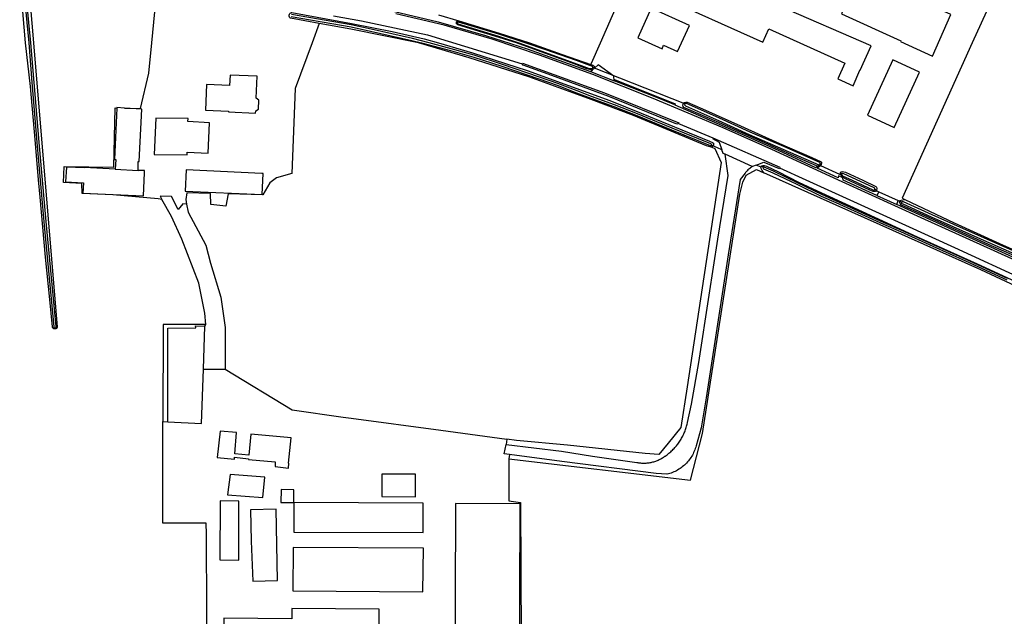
# Model space of a CAD drawing. Header units: metres. Extents: x 174255 to 175175, y 462028 to 462911.
# Tile 192 of 256: x 175047.24 to 175050.32, y 462734.64 to 462736.5. Entities that reach past the tile are written whole.
import ezdxf

# ---------------------------------------------------------------- set-up
doc = ezdxf.new("R2010")
doc.units = ezdxf.units.M
doc.layers.add('N-XX-AL-LIJN_0.20-G', color=7, linetype='Continuous', lineweight=25)

# ---------------------------------------------------------------- blocks, each defined once
blk = doc.blocks.new('Situatie')
at = {"lineweight": -3}
for p, q in [((-7.4357, 22.877), (-7.439, 22.8779)), ((-6.7254, 22.6239), (-7.0131, 22.7373)), ((-7.0083, 22.7352), (-7.0131, 22.7373)), ((-6.7254, 22.6239), (-6.7297, 22.6262)), ((-6.5153, 22.4282), (-6.6003, 22.4669)), ((-8.5046, 22.4204), (-8.4325, 22.4165)), ((-6.4816, 22.4261), (-6.487, 22.4287)), ((-6.2999, 22.4344), (-6.3029, 22.4365)), ((-6.2398, 22.4082), (-6.2348, 22.4054)), ((-6.1325, 22.3577), (-6.1273, 22.3549)), ((-6.1198, 22.3497), (-6.0594, 22.3227)), ((-6.1261, 22.3385), (-6.0645, 22.3102)), ((-6.0548, 22.3211), (-6.0481, 22.3174)), ((-8.6915, 21.922), (-8.6922, 21.925)), ((-8.229, 21.7966), (-8.1605, 21.7964)), ((-7.9463, 21.3797), (-7.9463, 21.3802))]:
    blk.add_line(p, q, dxfattribs=at)
for points in [[(-7.4945, 22.9012), (-7.4317, 22.8828), (-7.305, 22.8448), (-7.2113, 22.8142), (-7.1088, 22.7782), (-7.0192, 22.7466), (-7.0168, 22.7511), (-6.9892, 22.8142), (-6.7909, 23.2682)], [(-5.5279, 22.0606), (-5.7606, 22.1655), (-5.9876, 22.2684), (-6.2342, 22.381), (-6.4544, 22.4814), (-6.6063, 22.5489), (-6.8246, 22.6409), (-7.0136, 22.7151), (-7.18, 22.7759), (-7.3273, 22.8261), (-7.4768, 22.8691), (-7.6282, 22.9049)], [(-7.8226, 22.899), (-7.7354, 22.8829), (-7.5296, 22.8392), (-7.2336, 22.7487), (-7.2323, 22.7509), (-6.9765, 22.658), (-6.7451, 22.5652), (-6.7457, 22.5629), (-6.6386, 22.5178), (-6.4293, 22.4261), (-6.4302, 22.4238), (-6.3481, 22.3871), (-6.1189, 22.2831), (-5.8836, 22.176), (-5.6621, 22.0738)], [(-6.2454, 23.346), (-6.3426, 23.1127), (-5.9568, 22.9465), (-5.9483, 22.9579), (-5.8875, 22.9341), (-5.8187, 23.1008), (-5.7168, 23.0611), (-5.8284, 22.8142), (-6.0475, 22.3295), (-6.0391, 22.3257), (-5.8846, 22.2527), (-5.7436, 22.1882), (-5.525, 22.0908)], [(-6.2261, 22.7504), (-6.248, 22.702), (-6.2005, 22.6805), (-6.179, 22.7292), (-6.1785, 22.729), (-6.1445, 22.805), (-6.432, 22.9299), (-6.425, 22.9455), (-6.7565, 23.0942), (-6.8125, 22.9655), (-6.4825, 22.816), (-6.464, 22.8577), (-6.2261, 22.7504)], [(-6.4088, 22.9822), (-6.2785, 22.9242), (-6.268, 22.9495), (-6.2265, 22.9295), (-6.2368, 22.905), (-6.0513, 22.821), (-6.0528, 22.818), (-5.9528, 22.7732), (-5.895, 22.9032), (-6.353, 23.1084)], [(-8.3219, 23.0764), (-8.3132, 23.071), (-8.3044, 23.0659), (-8.2955, 23.061), (-8.2592, 23.0453), (-8.1697, 23.0164), (-8.0812, 22.9973), (-7.8401, 22.9528), (-7.6323, 22.9121), (-7.4955, 22.8803), (-7.3482, 22.8373), (-7.2179, 22.7954), (-7.0203, 22.7247), (-7.0137, 22.7304)], [(-8.6915, 21.922), (-8.692, 21.9219), (-8.6932, 21.9219), (-8.6943, 21.9221), (-8.6954, 21.9224), (-8.6965, 21.9229), (-8.6974, 21.9235), (-8.6983, 21.9242), (-8.6991, 21.9251), (-8.6997, 21.926), (-8.7002, 21.927), (-8.7004, 21.9277), (-8.7083, 22.014), (-8.7221, 22.1454), (-8.739, 22.3325), (-8.7435, 22.3869), (-8.7543, 22.5129), (-8.7685, 22.6777), (-8.7842, 22.8142), (-8.8024, 23.0232), (-8.4821, 23.0035)], [(-8.7912, 23.0006), (-8.7799, 22.8774), (-8.7737, 22.8142), (-8.7644, 22.6901), (-8.7476, 22.4917), (-8.7262, 22.2449), (-8.6957, 21.9286), (-8.6956, 21.9279), (-8.6954, 21.9272), (-8.6951, 21.9266), (-8.6946, 21.926), (-8.694, 21.9255), (-8.6933, 21.9252), (-8.6926, 21.925), (-8.6922, 21.925), (-8.6918, 21.925), (-8.6911, 21.9252), (-8.6904, 21.9255), (-8.6898, 21.9259), (-8.6893, 21.9265), (-8.6889, 21.9271), (-8.6887, 21.9278), (-8.6886, 21.9286), (-8.6887, 21.9293), (-8.7192, 22.2455), (-8.7406, 22.4923), (-8.7574, 22.6907), (-8.7676, 22.8142), (-8.7739, 22.878), (-8.7852, 23.0007)], [(-8.4793, 22.9837), (-8.775, 22.999), (-8.7595, 22.8142), (-8.6851, 21.927), (-8.6855, 21.926), (-8.6862, 21.9251), (-8.6869, 21.9242), (-8.6878, 21.9235), (-8.6888, 21.9229), (-8.6898, 21.9224), (-8.6909, 21.9221), (-8.6915, 21.922)], [(-8.4754, 22.6106), (-8.425, 22.6099), (-8.3994, 22.7201), (-8.39, 22.8142), (-8.3738, 22.9763), (-8.3763, 23.016), (-8.3777, 23.0193)], [(-7.9611, 22.9005), (-7.9605, 22.9041), (-7.9593, 22.9056), (-7.9584, 22.9064), (-7.9575, 22.9071), (-7.9564, 22.9077), (-7.9553, 22.9082), (-7.9542, 22.9085), (-7.9533, 22.9086), (-7.7667, 22.875), (-7.6396, 22.8498), (-7.6395, 22.8497), (-7.5396, 22.8273), (-7.4948, 22.8142), (-7.3891, 22.7834), (-7.2181, 22.7278), (-6.9597, 22.6345), (-6.8622, 22.5952), (-6.6487, 22.508), (-6.6393, 22.5036), (-6.6363, 22.501), (-6.6365, 22.4965), (-6.6381, 22.4928), (-6.6423, 22.4951)], [(-7.9554, 22.8968), (-7.7678, 22.8641), (-7.7068, 22.8511), (-7.578, 22.8216), (-7.5485, 22.8142), (-7.4573, 22.7901), (-7.3849, 22.7701), (-7.297, 22.7415), (-7.1814, 22.7019), (-7.1245, 22.6819), (-7.0645, 22.6585), (-7.0192, 22.6418), (-6.9472, 22.6154), (-6.8761, 22.5877), (-6.768, 22.5424), (-6.6471, 22.4935), (-6.6465, 22.4931), (-6.6459, 22.4929), (-6.6452, 22.4929), (-6.6445, 22.493), (-6.6438, 22.4932), (-6.6432, 22.4936), (-6.6428, 22.4942), (-6.6424, 22.4948), (-6.6423, 22.4951), (-6.6422, 22.4954), (-6.6422, 22.4961), (-6.6423, 22.4968), (-6.6426, 22.4975), (-6.643, 22.498), (-6.6435, 22.4985), (-6.6442, 22.4988), (-6.6448, 22.499), (-6.7657, 22.548), (-6.8738, 22.5933), (-6.9451, 22.621), (-7.0171, 22.6474), (-7.0624, 22.6641), (-7.1225, 22.6875), (-7.1794, 22.7076), (-7.2951, 22.7471), (-7.3832, 22.7758), (-7.4557, 22.7959), (-7.5237, 22.8142), (-7.5766, 22.8275), (-7.7055, 22.8569), (-7.7678, 22.8702), (-7.9543, 22.9027)], [(-6.7112, 22.8686), (-6.8305, 22.9228), (-6.8724, 22.8304), (-6.797, 22.7961), (-6.7922, 22.8067), (-6.7483, 22.7868), (-6.7112, 22.8686)], [(-6.6417, 22.4888), (-6.6438, 22.4885), (-6.6578, 22.4927), (-6.7562, 22.5337), (-6.8863, 22.5877), (-7.0185, 22.6376), (-7.1559, 22.6876), (-7.2129, 22.7083), (-7.3988, 22.768), (-7.5573, 22.8142), (-7.7688, 22.8571), (-7.8672, 22.8748), (-7.8895, 22.8142), (-7.942, 22.6714), (-7.9523, 22.4066), (-8.0005, 22.3928), (-8.0211, 22.3773), (-8.0434, 22.3396), (-8.1518, 22.3428), (-8.1587, 22.3051), (-8.2052, 22.3103), (-8.2069, 22.3445), (-8.2804, 22.3466), (-8.2842, 22.3258), (-8.2812, 22.3109), (-8.2762, 22.2861), (-8.2212, 22.183), (-8.2071, 22.1265), (-8.1746, 22.0207), (-8.1605, 21.9262), (-8.1605, 21.7964), (-7.9517, 21.6694), (-7.7923, 21.6468), (-7.7678, 21.6435), (-7.4875, 21.6059), (-7.2815, 21.5776)], [(-7.8672, 22.8748), (-7.9565, 22.8909), (-7.9575, 22.8916), (-7.9585, 22.8924), (-7.9593, 22.8933), (-7.96, 22.8943), (-7.9606, 22.8953), (-7.9611, 22.8965), (-7.9615, 22.898), (-7.9611, 22.9005)], [(-7.0083, 22.7352), (-7.0137, 22.7304), (-7.019, 22.7303), (-7.0317, 22.7334), (-7.0712, 22.7487), (-7.2509, 22.8142), (-7.4345, 22.871), (-7.4355, 22.8713), (-7.4363, 22.8718), (-7.4371, 22.8724), (-7.4378, 22.8731), (-7.4383, 22.8739), (-7.4387, 22.8748), (-7.439, 22.8758), (-7.4391, 22.8767), (-7.439, 22.8777), (-7.439, 22.8779)], [(-7.439, 22.8779), (-7.4388, 22.8787), (-7.4385, 22.8796), (-7.4379, 22.8804), (-7.4373, 22.8812), (-7.4365, 22.8818), (-7.4357, 22.8823), (-7.4348, 22.8827), (-7.4338, 22.8829), (-7.4328, 22.883), (-7.4317, 22.8828)], [(-7.0131, 22.7373), (-7.0137, 22.7396), (-7.0163, 22.7413), (-7.0221, 22.7439), (-7.0641, 22.7587), (-7.163, 22.7936), (-7.2242, 22.8142), (-7.3062, 22.8409), (-7.4328, 22.879), (-7.433, 22.879), (-7.4337, 22.8789), (-7.4343, 22.8786), (-7.4349, 22.8782), (-7.4354, 22.8776), (-7.4357, 22.877), (-7.4359, 22.8763), (-7.4359, 22.8756), (-7.4358, 22.8749), (-7.4355, 22.8743), (-7.4351, 22.8737), (-7.4346, 22.8732), (-7.308, 22.8352), (-7.2436, 22.8142), (-7.115, 22.7677), (-7.0408, 22.7407), (-7.0245, 22.7346), (-7.0167, 22.7346), (-7.0138, 22.7349), (-7.0131, 22.7373)], [(-6.7457, 22.5629), (-6.7506, 22.5601), (-6.9634, 22.6465), (-7.1407, 22.7128), (-7.2305, 22.7449), (-7.2336, 22.7487)], [(-5.9931, 22.7224), (-6.0761, 22.7608), (-6.1556, 22.589), (-6.0725, 22.5506), (-5.9931, 22.7224)], [(-7.0203, 22.7247), (-6.9465, 22.6962), (-6.9477, 22.7101), (-6.9969, 22.7452), (-7.008, 22.7354)], [(-7.0192, 22.7466), (-7.0132, 22.7445), (-7.0076, 22.7409), (-7.0075, 22.7376), (-7.008, 22.7354), (-7.0083, 22.7352)], [(-8.0607, 22.71), (-8.1456, 22.7138), (-8.1471, 22.6809), (-8.2189, 22.6841), (-8.2225, 22.6043), (-8.1507, 22.601), (-8.1508, 22.5988), (-8.066, 22.5949), (-8.0657, 22.6018), (-8.0567, 22.6071), (-8.0554, 22.6358), (-8.0638, 22.6419), (-8.0607, 22.71)], [(-6.7576, 22.6204), (-6.8292, 22.6497), (-6.9465, 22.6962), (-6.9452, 22.6998), (-6.7562, 22.6243), (-6.7576, 22.6204)], [(-6.2999, 22.4344), (-6.3028, 22.4316), (-6.3081, 22.429), (-6.3143, 22.4307), (-6.3744, 22.4565), (-6.4858, 22.5062), (-6.6265, 22.5687), (-6.7286, 22.613), (-6.7311, 22.6158), (-6.7319, 22.6202), (-6.7297, 22.6262)], [(-6.7297, 22.6262), (-6.7274, 22.6281), (-6.7231, 22.6287), (-6.7187, 22.6287), (-6.6702, 22.6081), (-6.5521, 22.5554), (-6.4303, 22.5001), (-6.329, 22.4566), (-6.3004, 22.4435), (-6.2993, 22.4422), (-6.2988, 22.4387), (-6.2999, 22.4344)], [(-6.3029, 22.4365), (-6.3032, 22.4393), (-6.3047, 22.4413), (-6.4163, 22.4904), (-6.5218, 22.536), (-6.6172, 22.5796), (-6.7211, 22.6253), (-6.7237, 22.6253), (-6.725, 22.6248), (-6.7254, 22.6239), (-6.7267, 22.6206), (-6.7258, 22.6195), (-6.7243, 22.618), (-6.6205, 22.5723), (-6.5251, 22.5287), (-6.4195, 22.483), (-6.3079, 22.434), (-6.3047, 22.4348), (-6.3029, 22.4365)], [(-8.3583, 22.3257), (-8.37, 22.3275), (-8.5121, 22.3396), (-8.6074, 22.3439), (-8.6081, 22.3755), (-8.6657, 22.3783), (-8.6636, 22.4283), (-8.5089, 22.4261), (-8.5047, 22.6111), (-8.4991, 22.611)], [(-8.4325, 22.4165), (-8.4325, 22.4445), (-8.4295, 22.4442), (-8.4208, 22.607), (-8.4754, 22.6106), (-8.499, 22.6122), (-8.4991, 22.611), (-8.506, 22.4502), (-8.5027, 22.45), (-8.5046, 22.4204)], [(-6.7576, 22.6204), (-6.535, 22.5243), (-6.4344, 22.4792), (-6.3176, 22.4257), (-6.3113, 22.428), (-6.3093, 22.426)], [(-8.2797, 22.473), (-8.2139, 22.4696), (-8.2099, 22.5646), (-8.2771, 22.5694), (-8.2765, 22.5782), (-8.3775, 22.5792), (-8.3825, 22.466), (-8.28, 22.4652), (-8.2797, 22.473)], [(-6.6386, 22.5178), (-6.6396, 22.5159), (-6.6185, 22.5039), (-6.6101, 22.4808)], [(-7.2815, 21.5776), (-7.2835, 21.5614), (-7.1973, 21.5506), (-7.1106, 21.5401), (-7.0145, 21.5248), (-6.8759, 21.5051), (-6.8729, 21.5045), (-6.87, 21.5041), (-6.867, 21.5037), (-6.864, 21.5034), (-6.861, 21.5032), (-6.8581, 21.503), (-6.8551, 21.5029), (-6.8521, 21.5029), (-6.8491, 21.503), (-6.8461, 21.5032), (-6.8431, 21.5035), (-6.8401, 21.5038), (-6.8372, 21.5042), (-6.8342, 21.5047), (-6.8313, 21.5053), (-6.8284, 21.5059), (-6.8255, 21.5066), (-6.8226, 21.5074), (-6.8197, 21.5083), (-6.8169, 21.5093), (-6.8141, 21.5103), (-6.8113, 21.5114), (-6.8086, 21.5126), (-6.8058, 21.5138), (-6.8032, 21.5152), (-6.8005, 21.5166), (-6.7979, 21.518), (-6.7954, 21.5196), (-6.7928, 21.5212), (-6.7903, 21.5228), (-6.7879, 21.5246), (-6.7872, 21.5251), (-6.7842, 21.5272), (-6.7812, 21.5293), (-6.7783, 21.5315), (-6.7755, 21.5338), (-6.7727, 21.5361), (-6.7699, 21.5385), (-6.7672, 21.541), (-6.7646, 21.5435), (-6.762, 21.5461), (-6.7595, 21.5487), (-6.757, 21.5514), (-6.7546, 21.5541), (-6.7523, 21.5569), (-6.75, 21.5597), (-6.7478, 21.5626), (-6.7456, 21.5656), (-6.7435, 21.5686), (-6.7415, 21.5716), (-6.7395, 21.5747), (-6.7376, 21.5778), (-6.7358, 21.5809), (-6.734, 21.5841), (-6.7323, 21.5873), (-6.7307, 21.5906), (-6.7292, 21.5939), (-6.7277, 21.5973), (-6.7263, 21.6006), (-6.725, 21.604), (-6.7238, 21.6074), (-6.7226, 21.6109), (-6.7215, 21.6144), (-6.7205, 21.6179), (-6.7195, 21.6214), (-6.7187, 21.6249), (-6.7179, 21.6285), (-6.7177, 21.6295), (-6.7055, 21.6868), (-6.6824, 21.8167), (-6.6499, 22.0269), (-6.6224, 22.2014), (-6.5906, 22.4007), (-6.6003, 22.4669), (-6.6059, 22.4695), (-6.6101, 22.4808), (-6.624, 22.487), (-6.6381, 22.4928), (-6.6384, 22.4922), (-6.6412, 22.4889), (-6.6417, 22.4888)], [(-6.6417, 22.4888), (-6.6325, 22.4849), (-6.6127, 22.4412), (-6.7186, 21.7414), (-6.7383, 21.6144), (-6.7778, 21.565), (-6.8075, 21.5298), (-6.8498, 21.5326), (-7.0924, 21.5594), (-7.2519, 21.5735), (-7.2815, 21.5776)], [(-6.5028, 22.4327), (-6.4791, 22.442), (-6.4309, 22.4221), (-6.4302, 22.4238)], [(-8.5046, 22.4204), (-8.5998, 22.4255), (-8.5999, 22.4238), (-8.6565, 22.4262), (-8.659, 22.381), (-8.6029, 22.3779), (-8.605, 22.345), (-8.4158, 22.3372), (-8.4128, 22.4091), (-8.4125, 22.4155), (-8.4325, 22.4165)], [(-8.0468, 22.4067), (-8.283, 22.418), (-8.2858, 22.352), (-8.0458, 22.3412), (-8.0418, 22.4065), (-8.0468, 22.4067)], [(-6.5028, 22.4327), (-6.5148, 22.428), (-6.5153, 22.4282), (-6.5177, 22.4267), (-6.5206, 22.4246), (-6.5234, 22.4224), (-6.5262, 22.4201), (-6.5288, 22.4177), (-6.5313, 22.4151), (-6.5337, 22.4125), (-6.536, 22.4097), (-6.5377, 22.4074), (-6.5533, 22.3876), (-6.5903, 22.1526), (-6.6592, 21.7064), (-6.6749, 21.6127), (-6.6908, 21.557), (-6.692, 21.5527), (-6.6933, 21.5485), (-6.6948, 21.5443), (-6.6965, 21.5402), (-6.6983, 21.5361), (-6.7002, 21.5321), (-6.7023, 21.5282), (-6.7045, 21.5244), (-6.7069, 21.5206), (-6.7094, 21.5169), (-6.712, 21.5134), (-6.7148, 21.5099), (-6.7176, 21.5065), (-6.7206, 21.5032), (-6.7238, 21.5), (-6.727, 21.497), (-6.7303, 21.4941), (-6.7337, 21.4912), (-6.7373, 21.4886), (-6.7409, 21.486), (-6.7446, 21.4836), (-6.7484, 21.4813), (-6.7523, 21.4791), (-6.7563, 21.4771), (-6.7603, 21.4753), (-6.7644, 21.4735), (-6.7686, 21.472), (-6.7728, 21.4705), (-6.777, 21.4693), (-6.7813, 21.4682), (-6.7819, 21.468), (-6.8154, 21.4706), (-7.11, 21.5085), (-7.2733, 21.5298), (-7.2757, 21.516), (-6.7081, 21.4497), (-6.6709, 21.5959), (-6.5544, 22.3419), (-6.5445, 22.3791), (-6.5346, 22.4014), (-6.5024, 22.4188), (-6.4794, 22.4085), (-6.4849, 22.4162), (-6.4882, 22.4238), (-6.488, 22.426), (-6.5028, 22.4327)], [(-6.488, 22.426), (-6.4879, 22.4269), (-6.487, 22.4287)], [(-6.487, 22.4287), (-6.4861, 22.4304), (-6.4822, 22.4316), (-6.4778, 22.4314), (-6.4708, 22.4293), (-6.4339, 22.4123), (-6.3709, 22.3799), (-6.3129, 22.3523), (-6.1339, 22.27), (-6.0005, 22.2093), (-5.8132, 22.1244), (-5.5985, 22.0262)], [(-6.4816, 22.4261), (-6.4821, 22.4255), (-6.4815, 22.4235), (-6.4806, 22.4216), (-6.4508, 22.4092), (-6.376, 22.3729), (-6.3, 22.3362), (-6.2542, 22.3162), (-6.1059, 22.2485), (-6.0522, 22.2253), (-5.9512, 22.1794), (-5.8497, 22.134), (-5.7209, 22.0748)], [(-5.7188, 22.0794), (-5.8477, 22.1386), (-5.9491, 22.184), (-6.0501, 22.2298), (-6.1039, 22.2531), (-6.2521, 22.3208), (-6.2979, 22.3408), (-6.3738, 22.3774), (-6.4487, 22.4137), (-6.4787, 22.4262), (-6.4811, 22.4268), (-6.4816, 22.4261)], [(-6.2324, 22.3927), (-6.2459, 22.3991), (-6.2467, 22.3932), (-6.313, 22.4235), (-6.3093, 22.426), (-6.3028, 22.4316), (-6.2426, 22.4047), (-6.2389, 22.4034)], [(-6.2398, 22.4082), (-6.2397, 22.4097), (-6.2374, 22.4117), (-6.2333, 22.4124), (-6.2243, 22.4103), (-6.1703, 22.3858), (-6.1296, 22.3656), (-6.1278, 22.364), (-6.1265, 22.3602), (-6.1273, 22.3549)], [(-4.6987, 21.0297), (-4.7009, 21.0296), (-4.705, 21.0306), (-4.7078, 21.0343), (-4.7121, 21.0408), (-4.7543, 21.4419), (-4.772, 21.5347), (-4.803, 21.592), (-4.8253, 21.6269), (-4.8487, 21.6539), (-4.8704, 21.6753), (-4.8982, 21.6966), (-4.9334, 21.7177), (-4.9851, 21.7417), (-4.9991, 21.7463), (-5.0504, 21.7698), (-5.1443, 21.8098), (-5.2527, 21.8569), (-5.3886, 21.9173), (-5.4776, 21.9553), (-5.5855, 22.0054), (-5.802, 22.106), (-6.4794, 22.4085)], [(-6.1273, 22.3549), (-6.1284, 22.3536), (-6.1307, 22.3508), (-6.1333, 22.3502), (-6.1381, 22.3502), (-6.1487, 22.3544), (-6.2247, 22.3904), (-6.2315, 22.3939), (-6.2336, 22.3959), (-6.2337, 22.396), (-6.2372, 22.4), (-6.2389, 22.4034), (-6.2398, 22.4068), (-6.2398, 22.4082)], [(-6.1325, 22.3577), (-6.1322, 22.3593), (-6.1329, 22.3609), (-6.1347, 22.3621), (-6.2319, 22.4069), (-6.2333, 22.4069), (-6.2348, 22.4054), (-6.2352, 22.4033), (-6.2332, 22.3997), (-6.2039, 22.3857), (-6.1393, 22.3558), (-6.1353, 22.3551), (-6.1329, 22.3562), (-6.1325, 22.3577)], [(-6.1284, 22.3536), (-6.1198, 22.3497), (-6.1261, 22.3385), (-6.2311, 22.3863), (-6.2324, 22.3927), (-6.2336, 22.3959)], [(-8.2812, 22.3109), (-8.2935, 22.3115), (-8.3076, 22.2943), (-8.3283, 22.3352), (-8.3642, 22.3364), (-8.3583, 22.3257)], [(-8.2213, 21.936), (-8.2242, 21.9705), (-8.2432, 22.0647), (-8.2959, 22.2019), (-8.3289, 22.2729), (-8.3583, 22.3257)], [(-4.8715, 21.7942), (-4.8662, 21.7913), (-4.8915, 21.7809), (-4.9438, 21.806), (-5.1541, 21.9006), (-5.3912, 22.0052), (-5.6126, 22.1052), (-5.837, 22.2069), (-6.0645, 22.3102), (-6.0594, 22.3227), (-6.0549, 22.3207)], [(-5.2301, 21.9376), (-5.3138, 21.9761), (-5.4647, 22.046), (-5.6418, 22.1262), (-5.7775, 22.1848), (-5.9708, 22.2728), (-6.0492, 22.3083), (-6.0539, 22.3126), (-6.0556, 22.3186), (-6.0549, 22.3207), (-6.0548, 22.3211)], [(-6.0548, 22.3211), (-6.0545, 22.3219), (-6.0509, 22.3237), (-6.0391, 22.3257)], [(-5.2313, 21.952), (-5.2725, 21.9724), (-5.3971, 22.0291), (-5.5561, 22.0993), (-5.6845, 22.1578), (-5.8189, 22.217), (-5.9542, 22.2775), (-6.0428, 22.3181), (-6.0458, 22.3185), (-6.0475, 22.318), (-6.0481, 22.3174), (-6.0493, 22.3162), (-6.0495, 22.3145), (-6.0483, 22.3131), (-6.0457, 22.3117), (-5.9571, 22.2711), (-5.8217, 22.2107), (-5.6873, 22.1514), (-5.559, 22.0929), (-5.4, 22.0227), (-5.2755, 21.9661), (-5.2274, 21.9423)], [(-8.2246, 21.93), (-8.2213, 21.936), (-8.3545, 21.936), (-8.3552, 21.6329), (-8.3404, 21.6323)], [(-8.3404, 21.6323), (-8.3397, 21.924), (-8.253, 21.9247), (-8.2537, 21.9313), (-8.2246, 21.93)], [(-8.3404, 21.6323), (-8.2345, 21.6264), (-8.229, 21.7966), (-8.2246, 21.93)], [(-7.2757, 21.516), (-7.2757, 21.3852), (-7.2385, 21.3803), (-7.236, 20.7408), (-7.2483, 20.7039), (-7.292, 20.6708), (-7.4785, 20.6761), (-7.5076, 20.692), (-7.5155, 20.7446), (-7.5499, 20.77), (-7.6095, 20.7885), (-7.6053, 20.7458), (-7.6053, 20.5425), (-7.6915, 20.5187), (-7.7678, 20.5176), (-8.1233, 20.5128), (-8.1721, 20.515), (-8.1736, 20.5418), (-8.2157, 20.5453), (-8.2193, 21.2808), (-8.22, 21.316), (-8.3558, 21.316), (-8.3552, 21.6329)], [(-7.9629, 21.5026), (-7.9554, 21.5815), (-8.081, 21.5933), (-8.0872, 21.5279), (-8.1307, 21.532), (-8.1255, 21.5982), (-8.177, 21.6025), (-8.186, 21.52), (-8.132, 21.5155), (-8.1315, 21.5215), (-8.0883, 21.5165), (-8.0885, 21.5145), (-8.0045, 21.5065), (-8.0048, 21.4922), (-7.963, 21.4875), (-7.9618, 21.5025), (-7.9629, 21.5026)], [(-7.2733, 21.5298), (-7.2895, 21.5319), (-7.2835, 21.5614)], [(-8.0435, 21.3955), (-8.0375, 21.459), (-8.1458, 21.467), (-8.1538, 21.4042), (-8.0435, 21.3955)], [(-7.5667, 21.4685), (-7.6717, 21.469), (-7.672, 21.3988), (-7.567, 21.3983), (-7.5667, 21.4685)], [(-7.9463, 21.3802), (-7.9461, 21.4197), (-7.9861, 21.4209), (-7.9874, 21.3799), (-7.9463, 21.3797)], [(-8.1178, 21.3845), (-8.177, 21.3855), (-8.1778, 21.2015), (-8.118, 21.2005), (-8.1178, 21.3845)], [(-7.9463, 21.3797), (-7.9468, 21.288), (-7.5431, 21.286), (-7.5426, 21.3782), (-7.9463, 21.3802)], [(-7.2424, 20.7705), (-7.2403, 21.3761), (-7.4422, 21.377), (-7.4443, 20.7711), (-7.2424, 20.7705)], [(-7.9978, 21.137), (-8.0018, 21.359), (-8.0816, 21.3575), (-8.0798, 21.259), (-8.075, 21.1342), (-7.9978, 21.137)], [(-7.542, 21.2375), (-7.949, 21.2395), (-7.95, 21.1045), (-7.5435, 21.1012), (-7.542, 21.2375)], [(-7.6803, 21.0471), (-7.9525, 21.0491), (-7.9527, 21.0174), (-8.1648, 21.019), (-8.1655, 20.8392), (-7.6815, 20.837), (-7.6805, 21.0155), (-7.6803, 21.0471)]]:
    blk.add_lwpolyline(points, dxfattribs=at)

msp = doc.modelspace()

# ---------------------------------------------------------------- block references
at = {"layer": 'N-XX-AL-LIJN_0.20-G'}
msp.add_blockref('Situatie', (175056.047, 462713.6112), dxfattribs=at)

doc.saveas('drawing.dxf')
